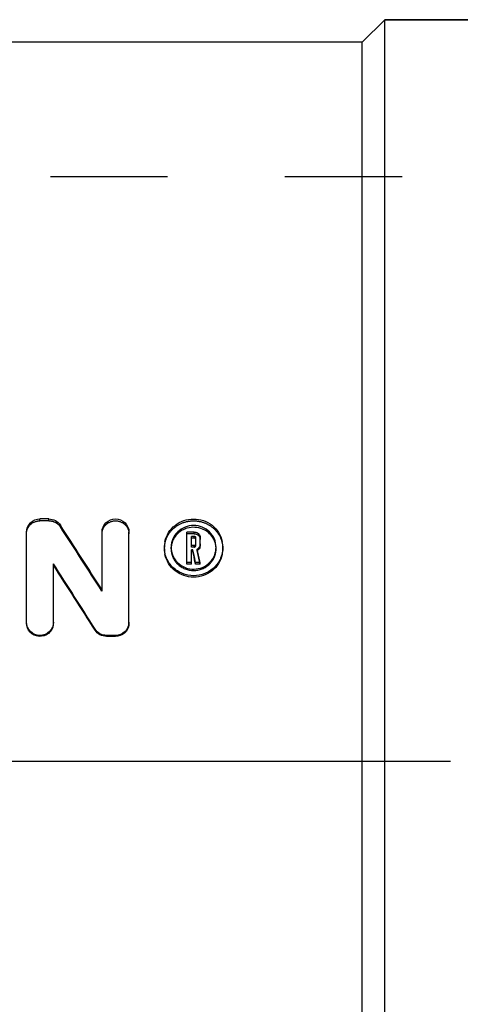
# Model space of a CAD drawing. Header units: millimetres. Extents: x 424 to 576, y 459 to 541.
# Tile 8 of 19: x 503 to 527, y 486 to 541. Entities that reach past the tile are written whole.
import ezdxf

# ---------------------------------------------------------------- set-up
doc = ezdxf.new("R2010")
doc.units = ezdxf.units.MM
doc.header["$LTSCALE"] = 65.185185
doc.linetypes.add('CENTER', pattern=[0.6, 0.375, -0.075, 0.075, -0.075])
doc.linetypes.add('HIDDEN', pattern=[0.2, 0.1, -0.1])
for name, color, linetype in [('ACHSEN_S', 7, 'CONTINUOUS'), ('FASEN', 7, 'CONTINUOUS'), ('KOERPER', 7, 'CONTINUOUS'), ('KONST.EL_MIT_GEO', 7, 'CONTINUOUS')]:
    doc.layers.add(name, color=color, linetype=linetype)

msp = doc.modelspace()

# ---------------------------------------------------------------- linework, layer by layer
at = {"layer": 'ACHSEN_S', "color": 2, "linetype": 'CENTER'}
msp.add_line((424.116, 500), (576.053, 500), dxfattribs=at)
at = {"layer": 'FASEN', "color": 7, "linetype": 'Continuous'}
msp.add_line((523.116, 541.25), (535.616, 541.25), dxfattribs=at)
at = {"layer": 'KOERPER', "color": 7, "linetype": 'Continuous'}
for p, q in [((523.116, 541.25), (521.866, 540)), ((523.116, 458.75), (523.116, 541.25)), ((535.616, 541.25), (523.116, 541.25)), ((521.866, 540), (444.366, 540)), ((521.866, 460), (521.866, 540))]:
    msp.add_line(p, q, dxfattribs=at)
at = {"layer": 'KONST.EL_MIT_GEO', "color": 8, "linetype": 'HIDDEN'}
for p, q in [((537.116, 532.5), (498.912, 532.5)), ((503.943, 513.374), (503.943, 513.475)), ((504.443, 513.374), (503.943, 513.374)), ((504.443, 513.374), (504.443, 513.475)), ((505.079, 513.037), (505.079, 513.135)), ((512.528, 512.655), (512.528, 512.75)), ((512.528, 512.655), (512.113, 512.655)), ((510.863, 511.814), (510.863, 511.903)), ((511.239, 511.814), (511.239, 511.903)), ((512.363, 511.916), (512.363, 512.005)), ((512.528, 511.916), (512.363, 511.916)), ((512.44, 511.675), (512.44, 511.763)), ((512.528, 511.916), (512.528, 512.005)), ((512.613, 511.998), (512.613, 512.088)), ((512.688, 511.714), (512.688, 511.802)), ((512.858, 510.97), (512.688, 511.714)), ((512.863, 511.998), (512.863, 512.088)), ((513.739, 511.814), (513.739, 511.903)), ((514.116, 511.814), (514.116, 511.903)), ((512.548, 511.205), (512.512, 511.362)), ((512.602, 510.97), (512.548, 511.205)), ((507.395, 509.458), (507.395, 509.529)), ((503.193, 507.683), (503.193, 507.741)), ((504.693, 507.683), (504.693, 507.741)), ((508.895, 507.683), (508.895, 507.741))]:
    msp.add_line(p, q, dxfattribs=at)
at = {"layer": 'KONST.EL_MIT_GEO', "color": 7, "linetype": 'Continuous'}
for p, q in [((504.443, 513.475), (503.943, 513.475)), ((503.193, 507.741), (503.193, 512.751)), ((507.395, 509.529), (507.395, 512.751)), ((508.895, 507.741), (508.895, 512.751)), ((512.113, 510.97), (512.113, 512.75)), ((512.528, 512.75), (512.113, 512.75)), ((512.363, 512.005), (512.363, 512.508)), ((512.528, 512.508), (512.363, 512.508)), ((512.528, 512.415), (512.363, 512.415)), ((512.528, 512.415), (512.528, 512.508)), ((512.613, 512.088), (512.613, 512.426)), ((512.863, 512.088), (512.863, 512.426)), ((512.528, 512.005), (512.363, 512.005)), ((512.363, 510.97), (512.363, 511.763)), ((512.44, 511.763), (512.363, 511.763)), ((512.44, 511.675), (512.363, 511.675)), ((512.512, 511.447), (512.44, 511.763)), ((512.494, 511.441), (512.44, 511.675)), ((512.706, 511.719), (512.688, 511.802)), ((512.763, 511.469), (512.706, 511.719)), ((512.363, 511.052), (512.113, 511.052)), ((512.512, 511.362), (512.494, 511.441)), ((512.53, 511.368), (512.512, 511.447)), ((512.602, 511.052), (512.53, 511.368)), ((512.858, 511.052), (512.602, 511.052)), ((512.602, 510.97), (512.602, 511.052)), ((512.782, 511.386), (512.763, 511.469)), ((512.839, 511.136), (512.782, 511.386)), ((512.858, 511.052), (512.839, 511.136)), ((512.858, 510.97), (512.858, 511.052)), ((504.693, 507.741), (504.693, 510.99)), ((512.363, 510.97), (512.113, 510.97)), ((512.858, 510.97), (512.602, 510.97)), ((507.009, 507.293), (507.009, 507.348)), ((507.645, 506.946), (507.645, 506.998)), ((508.145, 506.998), (507.645, 506.998)), ((508.145, 506.946), (507.645, 506.946)), ((508.145, 506.946), (508.145, 506.998))]:
    msp.add_line(p, q, dxfattribs=at)
for centre, radius, start, end in [((36.853, 209.804), 557.894, 32.4962, 32.93636), ((512.488, 511.719), 1.295, 105.7493, 112.2619), ((512.498, 511.737), 1.276, 63.0715, 67.6361), ((512.397, 511.902), 1.534, 168.1661, 179.9815), ((512.541, 512.423), 0.323, 31.1422, 38.786), ((512.582, 511.902), 1.534, 0.012, 11.8137), ((512.531, 512.1), 0.336, 297.7105, 304.3157), ((512.551, 511.998), 0.312, 345.5539, 359.9562), ((18.882, 199.463), 577.114, 32.241543, 32.67008), ((24.031, 200.371), 572.249, 32.43503, 32.86493), ((512.487, 511.956), 1.269, 248.2577, 249.4868), ((512.489, 511.967), 1.281, 249.5562, 292.6566)]:
    msp.add_arc(centre, radius, start, end, dxfattribs=at)
at = {"layer": 'KONST.EL_MIT_GEO', "color": 8, "linetype": 'HIDDEN'}
for centre, radius, start, end in [((41.787, 210.652), 553.241, 32.6905, 33.13202), ((512.381, 511.815), 1.518, 180.0282, 191.913), ((512.418, 511.814), 1.179, 177.8678, 180.0051), ((512.532, 512.013), 0.337, 297.5321, 304.4672), ((512.561, 511.814), 1.178, 359.9948, 2.1414), ((512.597, 511.815), 1.518, 348.0796, 359.9717), ((503.972, 507.683), 0.721, 352.1024, 0.0327), ((508.174, 507.683), 0.721, 352.3634, 0.0332)]:
    msp.add_arc(centre, radius, start, end, dxfattribs=at)
at = {"layer": 'KONST.EL_MIT_GEO', "color": 7, "linetype": 'Continuous'}
for points, knots in [([(503.193, 512.751), (503.193, 512.938), (503.36, 513.328), (503.753, 513.475), (503.943, 513.475)], [0, 0, 0, 0, 0.495435, 1, 1, 1, 1]), ([(504.443, 513.475), (504.568, 513.475), (504.82, 513.413), (505.012, 513.238), (505.079, 513.135)], [0, 0, 0, 0, 0.505073, 1, 1, 1, 1]), ([(507.395, 512.751), (507.395, 512.937), (507.565, 513.328), (508.145, 513.549), (508.726, 513.328), (508.895, 512.938), (508.895, 512.751)], [0, 0, 0, 0, 0.247665, 0.500025, 0.752286, 1, 1, 1, 1]), ([(510.896, 512.217), (510.933, 512.393), (511.072, 512.737), (511.564, 513.283), (512.488, 513.602), (513.414, 513.283), (513.907, 512.736), (514.046, 512.392), (514.083, 512.216)], [0, 0, 0, 0, 0.124516, 0.249706, 0.499703, 0.749834, 0.875817, 1, 1, 1, 1]), ([(513.739, 511.903), (513.739, 512.061), (513.673, 512.381), (513.305, 512.914), (512.493, 513.242), (511.68, 512.918), (511.307, 512.386), (511.239, 512.063), (511.239, 511.903)], [0, 0, 0, 0, 0.124446, 0.250061, 0.499159, 0.748351, 0.873544, 1, 1, 1, 1]), ([(511.998, 512.918), (511.931, 512.891), (511.679, 512.762), (511.473, 512.544), (511.375, 512.358)], [0, 0, 0, 0, 0.254117, 1, 1, 1, 1]), ([(512.613, 512.426), (512.613, 512.447), (512.594, 512.491), (512.549, 512.508), (512.528, 512.508)], [0, 0, 0, 0, 0.496528, 1, 1, 1, 1]), ([(514.116, 511.903), (514.116, 511.697), (514.03, 511.279), (513.666, 510.752), (513.125, 510.401), (512.488, 510.278), (511.852, 510.401), (511.311, 510.754), (510.948, 511.28), (510.863, 511.698), (510.863, 511.903)], [0, 0, 0, 0, 0.123053, 0.247783, 0.373673, 0.500078, 0.626778, 0.75252, 0.877235, 1, 1, 1, 1]), ([(512.528, 512.005), (512.55, 512.005), (512.594, 512.022), (512.613, 512.067), (512.613, 512.088)], [0, 0, 0, 0, 0.506112, 1, 1, 1, 1]), ([(514.083, 511.501), (514.046, 511.326), (513.907, 510.983), (513.416, 510.436), (512.489, 510.113), (511.562, 510.436), (511.072, 510.984), (510.933, 511.326), (510.896, 511.501)], [0, 0, 0, 0, 0.123981, 0.249256, 0.500007, 0.750804, 0.876322, 1, 1, 1, 1]), ([(511.316, 511.485), (511.375, 511.327), (511.565, 511.032), (511.858, 510.84), (512.016, 510.777)], [0, 0, 0, 0, 0.497546, 1, 1, 1, 1]), ([(512.983, 510.786), (513.136, 510.85), (513.42, 511.041), (513.605, 511.33), (513.663, 511.485)], [0, 0, 0, 0, 0.50119, 1, 1, 1, 1]), ([(504.693, 507.741), (504.693, 507.551), (504.528, 507.155), (503.942, 506.919), (503.357, 507.155), (503.193, 507.551), (503.193, 507.741)], [0, 0, 0, 0, 0.249431, 0.500213, 0.750935, 1, 1, 1, 1]), ([(508.895, 507.741), (508.895, 507.551), (508.733, 507.155), (508.336, 506.998), (508.145, 506.998)], [0, 0, 0, 0, 0.498569, 1, 1, 1, 1]), ([(504.686, 507.584), (504.661, 507.405), (504.46, 507.051), (503.888, 506.877), (503.344, 507.126), (503.193, 507.503), (503.193, 507.683)], [0, 0, 0, 0, 0.248669, 0.500441, 0.751666, 1, 1, 1, 1]), ([(507.645, 506.998), (507.52, 506.998), (507.266, 507.062), (507.076, 507.242), (507.009, 507.348)], [0, 0, 0, 0, 0.50114, 1, 1, 1, 1]), ([(507.645, 506.946), (507.52, 506.946), (507.267, 507.009), (507.076, 507.188), (507.009, 507.293)], [0, 0, 0, 0, 0.501899, 1, 1, 1, 1]), ([(508.889, 507.587), (508.866, 507.415), (508.683, 507.075), (508.321, 506.946), (508.145, 506.946)], [0, 0, 0, 0, 0.497054, 1, 1, 1, 1])]:
    msp.add_open_spline(points, degree=3, knots=knots, dxfattribs=at)
at = {"layer": 'KONST.EL_MIT_GEO', "color": 8, "linetype": 'HIDDEN'}
for points, knots in [([(503.193, 512.656), (503.193, 512.841), (503.362, 513.23), (503.753, 513.374), (503.943, 513.374)], [0, 0, 0, 0, 0.494114, 1, 1, 1, 1]), ([(504.443, 513.374), (504.568, 513.374), (504.82, 513.314), (505.012, 513.14), (505.079, 513.037)], [0, 0, 0, 0, 0.505813, 1, 1, 1, 1]), ([(507.395, 512.656), (507.395, 512.75), (507.436, 512.941), (507.658, 513.258), (508.145, 513.452), (508.633, 513.258), (508.855, 512.941), (508.895, 512.75), (508.895, 512.656)], [0, 0, 0, 0, 0.124034, 0.249598, 0.500023, 0.75035, 0.87644, 1, 1, 1, 1]), ([(510.863, 511.814), (510.863, 512.018), (510.949, 512.433), (511.315, 512.953), (511.857, 513.295), (512.49, 513.414), (513.123, 513.295), (513.665, 512.951), (514.03, 512.432), (514.116, 512.017), (514.116, 511.814)], [0, 0, 0, 0, 0.123072, 0.247446, 0.37329, 0.499993, 0.626975, 0.75291, 0.877659, 1, 1, 1, 1]), ([(511.375, 512.358), (511.314, 512.244), (511.258, 512.075), (511.242, 511.902), (511.24, 511.858)], [0, 0, 0, 0, 0.745632, 1, 1, 1, 1]), ([(512.528, 512.655), (512.612, 512.655), (512.788, 512.59), (512.863, 512.416), (512.863, 512.333)], [0, 0, 0, 0, 0.504912, 1, 1, 1, 1]), ([(512.613, 512.333), (512.613, 512.355), (512.594, 512.399), (512.549, 512.415), (512.528, 512.415)], [0, 0, 0, 0, 0.495208, 1, 1, 1, 1]), ([(511.239, 511.814), (511.239, 511.658), (511.305, 511.339), (511.672, 510.806), (512.488, 510.475), (513.304, 510.805), (513.673, 511.338), (513.739, 511.657), (513.739, 511.814)], [0, 0, 0, 0, 0.12322, 0.248996, 0.499593, 0.750191, 0.876263, 1, 1, 1, 1]), ([(512.528, 511.916), (512.55, 511.916), (512.594, 511.933), (512.613, 511.977), (512.613, 511.998)], [0, 0, 0, 0, 0.507431, 1, 1, 1, 1])]:
    msp.add_open_spline(points, degree=3, knots=knots, dxfattribs=at)
at = {"layer": 'KONST.EL_MIT_GEO', "color": 7, "linetype": 'Continuous'}
for points in [[(512.983, 512.917), (512.722, 513.025), (512.409, 513.042), (512.137, 512.966)], [(512.528, 512.75), (512.591, 512.75), (512.656, 512.731), (512.71, 512.698)], [(512.71, 512.698), (512.741, 512.679), (512.769, 512.653), (512.792, 512.625)], [(513.605, 512.357), (513.49, 512.575), (513.295, 512.763), (513.075, 512.875)], [(512.817, 512.589), (512.846, 512.541), (512.863, 512.483), (512.863, 512.426)], [(511.239, 511.903), (511.239, 511.761), (511.266, 511.617), (511.316, 511.485)], [(512.805, 511.905), (512.782, 511.873), (512.753, 511.844), (512.721, 511.822)], [(512.805, 511.816), (512.783, 511.785), (512.754, 511.757), (512.722, 511.735)], [(512.863, 512.088), (512.863, 512.024), (512.842, 511.957), (512.805, 511.905)], [(512.853, 511.92), (512.844, 511.883), (512.827, 511.847), (512.805, 511.816)], [(513.663, 511.485), (513.713, 511.618), (513.739, 511.761), (513.739, 511.903)]]:
    msp.add_open_spline(points, degree=3, dxfattribs=at)
at = {"layer": 'KONST.EL_MIT_GEO', "color": 8, "linetype": 'HIDDEN'}
msp.add_open_spline([(513.739, 511.858), (513.732, 512.03), (513.685, 512.205), (513.605, 512.357)], degree=3, dxfattribs=at)

doc.saveas('drawing.dxf')
